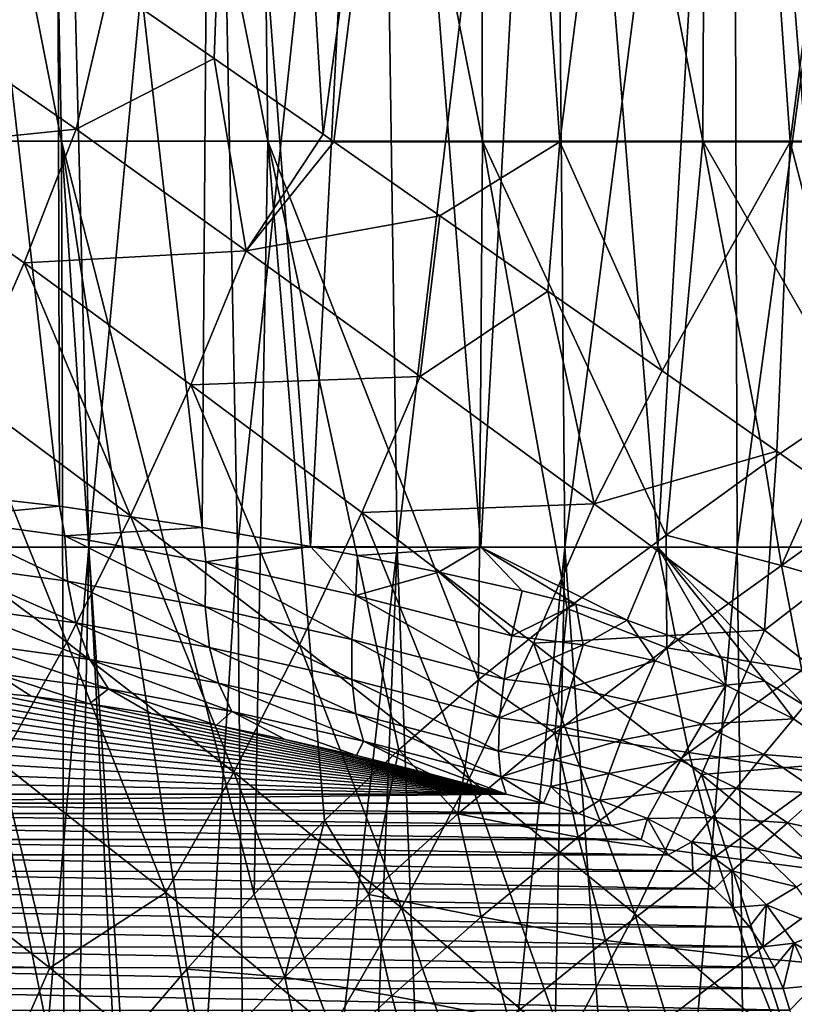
# Model space of a CAD drawing. Header units: metres. Extents: x 26 to 263, y -109 to 109.
# Tile 101 of 256: x 82.69 to 87.8, y -66.18 to -59.68. Entities that reach past the tile are written whole.
import ezdxf

# ---------------------------------------------------------------- set-up
doc = ezdxf.new("R2010")
doc.units = ezdxf.units.M
doc.layers.add('solid_500750', color=7, linetype='CONTINUOUS')

msp = doc.modelspace()

# ---------------------------------------------------------------- linework, layer by layer
at = {"layer": 'solid_500750'}
for points in [[(81.469872, -52.848808, 10.28983), (81.685074, -60.485119, 9.982583), (82.968597, -60.485119, 10.687152)], [(82.811028, -52.848808, 11.027134), (81.469872, -52.848808, 10.28983), (82.968597, -60.485119, 10.687152)], [(82.811028, -52.848808, 11.027134), (82.968597, -60.485119, 10.687152), (84.329422, -60.485119, 11.227516)], [(84.234009, -52.848808, 11.590532), (82.811028, -52.848808, 11.027134), (84.329422, -60.485119, 11.227516)], [(84.234009, -52.848808, -11.590532), (83.975739, -59.938225, -11.12903), (83.284454, -59.461136, -10.875771)], [(84.234009, -52.848808, -11.590532), (84.693504, -60.438457, -11.341998), (83.975739, -59.938225, -11.12903)], [(84.234009, -52.848808, -11.590532), (85.716385, -52.848808, -11.971142), (84.693504, -60.438457, -11.341998)], [(84.234009, -52.848808, 11.590532), (84.329422, -60.485119, 11.227516), (85.746651, -60.485119, 11.595372)], [(85.716385, -52.848808, 11.971142), (84.234009, -52.848808, 11.590532), (85.746651, -60.485119, 11.595372)], [(85.716385, -52.848808, -11.971142), (84.764893, -60.488472, -11.360511), (84.693504, -60.438457, -11.341998)], [(85.716385, -52.848808, -11.971142), (86.255463, -60.489216, -11.682593), (84.764893, -60.488472, -11.360511)], [(85.716385, -52.848808, -11.971142), (87.234772, -52.848808, -12.162959), (86.255463, -60.489216, -11.682593)], [(85.716385, -52.848808, 11.971142), (85.746651, -60.485119, 11.595372), (87.198494, -60.485119, 11.785068)], [(87.234772, -52.848808, 12.162959), (85.716385, -52.848808, 11.971142), (87.198494, -60.485119, 11.785068)], [(87.234772, -52.848808, -12.162959), (87.774696, -60.489216, -11.80998), (86.255463, -60.489216, -11.682593)], [(87.234772, -52.848808, 12.162959), (87.198494, -60.485119, 11.785068), (88.662659, -60.485119, 11.79369)], [(87.234772, -52.848808, -12.162959), (88.765228, -52.848808, -12.162959), (87.774696, -60.489216, -11.80998)], [(88.765228, -52.848808, 12.162959), (87.234772, -52.848808, 12.162959), (88.662659, -60.485119, 11.79369)], [(88.765228, -52.848808, -12.162959), (89.297684, -60.489216, -11.740632), (87.774696, -60.489216, -11.80998)], [(82.002197, -54.526569, 6.422081), (82.932533, -54.526569, 7.178966), (82.257256, -63.165283, 6.14898)], [(82.954025, -62.892796, -6.74374), (82.932533, -54.526569, -7.178966), (82.002197, -54.526569, -6.422081)], [(82.105919, -62.799793, -6.020959), (82.954025, -62.892796, -6.74374), (82.002197, -54.526569, -6.422081)], [(82.932533, -54.526569, 7.178966), (83.148026, -63.165283, 6.873679), (82.257256, -63.165283, 6.14898)], [(82.932533, -54.526569, 7.178966), (83.957268, -54.526569, 7.802121), (83.148026, -63.165283, 6.873679)], [(83.896812, -63.033592, -7.3502), (83.957268, -54.526569, -7.802121), (82.932533, -54.526569, -7.178966)], [(82.954025, -62.892796, -6.74374), (83.896812, -63.033592, -7.3502), (82.932533, -54.526569, -7.178966)], [(83.957268, -54.526569, 7.802121), (84.129189, -63.165283, 7.470334), (83.148026, -63.165283, 6.873679)], [(83.896812, -63.033592, -7.3502), (84.611473, -63.160679, -7.701267), (83.957268, -54.526569, -7.802121)], [(83.957268, -54.526569, 7.802121), (85.057312, -54.526569, 8.279937), (84.129189, -63.165283, 7.470334)], [(85.057312, -54.526569, -8.279937), (83.957268, -54.526569, -7.802121), (84.611473, -63.160679, -7.701267)], [(85.057312, -54.526569, 8.279937), (85.182449, -63.165283, 7.92783), (84.129189, -63.165283, 7.470334)], [(85.057312, -54.526569, -8.279937), (84.611473, -63.160679, -7.701267), (85.734932, -63.165283, -8.102997)], [(85.057312, -54.526569, 8.279937), (86.212166, -54.526569, 8.603513), (85.182449, -63.165283, 7.92783)], [(86.212166, -54.526569, -8.603513), (85.057312, -54.526569, -8.279937), (85.734932, -63.165283, -8.102997)], [(86.212166, -54.526569, 8.603513), (86.2882, -63.165283, 8.237646), (85.182449, -63.165283, 7.92783)], [(86.212166, -54.526569, -8.603513), (85.734932, -63.165283, -8.102997), (86.902809, -63.165283, -8.341778)], [(86.212166, -54.526569, 8.603513), (87.40033, -54.526569, 8.766823), (86.2882, -63.165283, 8.237646)], [(87.40033, -54.526569, -8.766823), (86.212166, -54.526569, -8.603513), (86.902809, -63.165283, -8.341778)], [(87.40033, -54.526569, 8.766823), (87.425835, -63.165283, 8.394011), (86.2882, -63.165283, 8.237646)], [(87.40033, -54.526569, -8.766823), (86.902809, -63.165283, -8.341778), (88.092705, -63.165283, -8.413115)], [(87.40033, -54.526569, 8.766823), (88.59967, -54.526569, 8.766823), (87.425835, -63.165283, 8.394011)], [(88.59967, -54.526569, -8.766823), (87.40033, -54.526569, -8.766823), (88.092705, -63.165283, -8.413115)], [(88.59967, -54.526569, 8.766823), (88.574165, -63.165283, 8.394011), (87.425835, -63.165283, 8.394011)], [(83.064453, -60.405891, -10.796962), (81.98336, -59.658012, -10.268069), (83.284454, -59.461136, -10.875771)], [(83.064453, -60.405891, -10.796962), (83.284454, -59.461136, -10.875771), (83.975739, -59.938225, -11.12903)], [(81.670906, -60.5485, -10.228869), (81.98336, -59.658012, -10.268069), (83.064453, -60.405891, -10.796962)], [(84.187126, -61.207775, -11.21034), (83.064453, -60.405891, -10.796962), (83.975739, -59.938225, -11.12903)], [(84.187126, -61.207775, -11.21034), (83.975739, -59.938225, -11.12903), (84.693504, -60.438457, -11.341998)], [(82.720497, -61.288593, -10.780541), (81.670906, -60.5485, -10.228869), (83.064453, -60.405891, -10.796962)], [(82.720497, -61.288593, -10.780541), (83.064453, -60.405891, -10.796962), (84.187126, -61.207775, -11.21034)], [(82.98465, -66.894409, 10.471313), (82.968597, -60.485119, 10.687152), (81.685074, -60.485119, 9.982583)], [(82.663574, -67.257324, 10.301973), (82.98465, -66.894409, 10.471313), (81.685074, -60.485119, 9.982583)], [(84.239906, -65.453751, 11.023202), (84.329422, -60.485119, 11.227516), (82.968597, -60.485119, 10.687152)], [(83.79406, -65.949257, 10.846847), (84.239906, -65.453751, 11.023202), (82.968597, -60.485119, 10.687152)], [(83.367538, -66.445877, 10.658002), (83.79406, -65.949257, 10.846847), (82.968597, -60.485119, 10.687152)], [(82.98465, -66.894409, 10.471313), (83.367538, -66.445877, 10.658002), (82.968597, -60.485119, 10.687152)], [(84.187126, -61.207775, -11.21034), (84.693504, -60.438457, -11.341998), (84.764893, -60.488472, -11.360511)], [(84.187126, -61.207775, -11.21034), (84.764893, -60.488472, -11.360511), (85.465157, -60.978264, -11.517468)], [(84.239906, -65.453751, 11.023202), (84.702988, -64.969231, 11.184441), (84.329422, -60.485119, 11.227516)], [(85.719658, -64.040634, 11.463014), (85.746651, -60.485119, 11.595372), (84.329422, -60.485119, 11.227516)], [(85.194748, -64.502182, 11.331694), (85.719658, -64.040634, 11.463014), (84.329422, -60.485119, 11.227516)], [(84.702988, -64.969231, 11.184441), (85.194748, -64.502182, 11.331694), (84.329422, -60.485119, 11.227516)], [(85.465157, -60.978264, -11.517468), (84.764893, -60.488472, -11.360511), (86.255463, -60.489216, -11.682593)], [(86.1763, -61.475033, -11.632317), (85.465157, -60.978264, -11.517468), (86.255463, -60.489216, -11.682593)], [(85.719658, -64.040634, 11.463014), (86.30397, -63.569359, 11.578779), (85.746651, -60.485119, 11.595372)], [(86.95723, -63.086185, 11.671499), (87.198494, -60.485119, 11.785068), (85.746651, -60.485119, 11.595372)], [(86.30397, -63.569359, 11.578779), (86.95723, -63.086185, 11.671499), (85.746651, -60.485119, 11.595372)], [(86.932091, -61.999973, -11.706704), (86.1763, -61.475033, -11.632317), (86.255463, -60.489216, -11.682593)], [(86.932091, -61.999973, -11.706704), (86.255463, -60.489216, -11.682593), (87.774696, -60.489216, -11.80998)], [(87.688591, -62.530632, -11.732577), (86.932091, -61.999973, -11.706704), (87.774696, -60.489216, -11.80998)], [(86.95723, -63.086185, 11.671499), (87.609734, -62.614574, 11.727339), (87.198494, -60.485119, 11.785068)], [(88.196907, -62.216885, 11.745973), (88.662659, -60.485119, 11.79369), (87.198494, -60.485119, 11.785068)], [(87.609734, -62.614574, 11.727339), (88.196907, -62.216885, 11.745973), (87.198494, -60.485119, 11.785068)], [(88.441757, -63.068321, -11.710249), (87.688591, -62.530632, -11.732577), (87.774696, -60.489216, -11.80998)], [(88.441757, -63.068321, -11.710249), (87.774696, -60.489216, -11.80998), (89.297684, -60.489216, -11.740632)], [(82.341515, -62.153416, -10.859298), (81.670906, -60.5485, -10.228869), (82.720497, -61.288593, -10.780541)], [(85.334023, -62.038078, -11.50666), (84.187126, -61.207775, -11.21034), (85.465157, -60.978264, -11.517468)], [(85.334023, -62.038078, -11.50666), (85.465157, -60.978264, -11.517468), (86.1763, -61.475033, -11.632317)], [(83.820419, -62.09235, -11.22517), (82.720497, -61.288593, -10.780541), (84.187126, -61.207775, -11.21034)], [(83.820419, -62.09235, -11.22517), (84.187126, -61.207775, -11.21034), (85.334023, -62.038078, -11.50666)], [(83.423958, -62.956814, -11.337716), (82.341515, -62.153416, -10.859298), (82.720497, -61.288593, -10.780541)], [(83.423958, -62.956814, -11.337716), (82.720497, -61.288593, -10.780541), (83.820419, -62.09235, -11.22517)], [(86.481667, -62.878159, -11.685562), (85.334023, -62.038078, -11.50666), (86.1763, -61.475033, -11.632317)], [(86.481667, -62.878159, -11.685562), (86.1763, -61.475033, -11.632317), (86.932091, -61.999973, -11.706704)], [(84.94989, -62.935577, -11.55752), (83.820419, -62.09235, -11.22517), (85.334023, -62.038078, -11.50666)], [(84.94989, -62.935577, -11.55752), (85.334023, -62.038078, -11.50666), (86.481667, -62.878159, -11.685562)], [(86.481667, -62.878159, -11.685562), (86.932091, -61.999973, -11.706704), (87.688591, -62.530632, -11.732577)], [(84.538757, -63.809517, -11.708461), (83.423958, -62.956814, -11.337716), (83.820419, -62.09235, -11.22517)], [(84.538757, -63.809517, -11.708461), (83.820419, -62.09235, -11.22517), (84.94989, -62.935577, -11.55752)], [(83.002655, -63.79073, -11.54659), (81.93219, -62.989899, -11.032256), (82.341515, -62.153416, -10.859298)], [(83.002655, -63.79073, -11.54659), (82.341515, -62.153416, -10.859298), (83.423958, -62.956814, -11.337716)], [(87.717682, -63.284454, 11.728251), (88.196907, -62.216885, 11.745973), (87.609734, -62.614574, 11.727339)], [(87.717682, -63.284454, 11.728251), (88.37336, -62.814457, 11.741612), (88.196907, -62.216885, 11.745973)], [(87.605431, -63.712963, -11.749586), (86.481667, -62.878159, -11.685562), (87.688591, -62.530632, -11.732577)], [(87.605431, -63.712963, -11.749586), (87.688591, -62.530632, -11.732577), (88.441757, -63.068321, -11.710249)], [(87.717682, -63.284454, 11.728251), (87.609734, -62.614574, 11.727339), (86.95723, -63.086185, 11.671499)], [(82.138405, -62.972744, -6.030865), (82.954025, -62.892796, -6.74374), (82.105919, -62.799793, -6.020959)], [(88.499557, -63.509979, 11.780853), (88.37336, -62.814457, 11.741612), (87.717682, -63.284454, 11.728251)], [(82.989372, -63.08852, -6.746572), (82.954025, -62.892796, -6.74374), (82.138405, -62.972744, -6.030865)], [(82.989372, -63.08852, -6.746572), (83.896812, -63.033592, -7.3502), (82.954025, -62.892796, -6.74374)], [(86.082779, -63.79874, -11.775154), (84.94989, -62.935577, -11.55752), (86.481667, -62.878159, -11.685562)], [(86.082779, -63.79874, -11.775154), (86.481667, -62.878159, -11.685562), (87.605431, -63.712963, -11.749586)], [(84.105759, -64.649376, -11.957624), (83.002655, -63.79073, -11.54659), (83.423958, -62.956814, -11.337716)], [(84.105759, -64.649376, -11.957624), (83.423958, -62.956814, -11.337716), (84.538757, -63.809517, -11.708461)], [(85.657608, -64.691406, -11.967349), (84.538757, -63.809517, -11.708461), (84.94989, -62.935577, -11.55752)], [(85.657608, -64.691406, -11.967349), (84.94989, -62.935577, -11.55752), (86.082779, -63.79874, -11.775154)], [(82.561394, -64.583641, -11.850398), (81.93219, -62.989899, -11.032256), (83.002655, -63.79073, -11.54659)], [(82.138405, -62.972744, -6.030865), (82.17588, -63.275318, -5.958218), (83.006577, -63.38834, -6.656874)], [(82.989372, -63.08852, -6.746572), (82.138405, -62.972744, -6.030865), (83.006577, -63.38834, -6.656874)], [(83.920334, -63.26009, -7.335778), (83.896812, -63.033592, -7.3502), (82.989372, -63.08852, -6.746572)], [(83.920334, -63.26009, -7.335778), (84.611473, -63.160679, -7.701267), (83.896812, -63.033592, -7.3502)], [(82.989372, -63.08852, -6.746572), (83.006577, -63.38834, -6.656874), (83.915741, -63.555893, -7.232275)], [(83.920334, -63.26009, -7.335778), (82.989372, -63.08852, -6.746572), (83.915741, -63.555893, -7.232275)], [(86.961845, -63.829113, 11.665283), (86.95723, -63.086185, 11.671499), (86.30397, -63.569359, 11.578779)], [(86.961845, -63.829113, 11.665283), (87.717682, -63.284454, 11.728251), (86.95723, -63.086185, 11.671499)], [(88.676964, -64.540596, -11.712665), (87.605431, -63.712963, -11.749586), (88.441757, -63.068321, -11.710249)], [(82.422783, -71.670265, 6.046621), (82.257256, -63.165283, 6.14898), (83.148026, -63.165283, 6.873679)], [(82.979759, -71.785507, 6.515219), (82.422783, -71.670265, 6.046621), (83.148026, -63.165283, 6.873679)], [(83.584572, -71.786682, 6.939497), (82.979759, -71.785507, 6.515219), (83.148026, -63.165283, 6.873679)], [(83.584572, -71.786682, 6.939497), (83.148026, -63.165283, 6.873679), (84.129189, -63.165283, 7.470334)], [(84.216835, -71.672516, 7.304394), (83.584572, -71.786682, 6.939497), (84.129189, -63.165283, 7.470334)], [(84.910545, -63.482533, -7.790056), (84.611473, -63.160679, -7.701267), (83.920334, -63.26009, -7.335778)], [(84.216835, -71.672516, 7.304394), (84.129189, -63.165283, 7.470334), (85.182449, -63.165283, 7.92783)], [(84.851967, -71.467651, 7.602958), (84.216835, -71.672516, 7.304394), (85.182449, -63.165283, 7.92783)], [(85.734932, -63.165283, -8.102997), (84.611473, -63.160679, -7.701267), (84.920082, -63.220192, -7.827721)], [(84.910545, -63.482533, -7.790056), (84.920082, -63.220192, -7.827721), (84.611473, -63.160679, -7.701267)], [(85.487236, -71.19516, 7.839845), (84.851967, -71.467651, 7.602958), (85.182449, -63.165283, 7.92783)], [(85.734932, -63.165283, -8.102997), (84.920082, -63.220192, -7.827721), (85.456871, -63.330261, -8.014478)], [(85.487236, -71.19516, 7.839845), (85.182449, -63.165283, 7.92783), (86.2882, -63.165283, 8.237646)], [(85.734932, -63.165283, -8.102997), (85.456871, -63.330261, -8.014478), (86.00724, -63.451591, -8.164743)], [(86.134743, -70.868965, 8.022638), (85.487236, -71.19516, 7.839845), (86.2882, -63.165283, 8.237646)], [(85.734932, -63.165283, -8.102997), (86.362389, -63.541416, -8.240417), (86.700844, -63.645901, -8.29718)], [(86.902809, -63.165283, -8.341778), (85.734932, -63.165283, -8.102997), (86.700844, -63.645901, -8.29718)], [(85.734932, -63.165283, -8.102997), (86.00724, -63.451591, -8.164743), (86.362389, -63.541416, -8.240417)], [(86.81002, -70.496864, 8.155372), (86.134743, -70.868965, 8.022638), (86.2882, -63.165283, 8.237646)], [(86.81002, -70.496864, 8.155372), (86.2882, -63.165283, 8.237646), (87.425835, -63.165283, 8.394011)], [(86.902809, -63.165283, -8.341778), (86.700844, -63.645901, -8.29718), (87.021568, -63.765045, -8.337341)], [(87.504539, -70.095207, 8.232536), (86.81002, -70.496864, 8.155372), (87.425835, -63.165283, 8.394011)], [(86.902809, -63.165283, -8.341778), (87.608543, -64.049568, -8.376681), (87.870163, -64.210426, -8.379968)], [(88.092705, -63.165283, -8.413115), (86.902809, -63.165283, -8.341778), (87.870163, -64.210426, -8.379968)], [(86.902809, -63.165283, -8.341778), (87.324638, -63.899979, -8.363165), (87.608543, -64.049568, -8.376681)], [(86.902809, -63.165283, -8.341778), (87.021568, -63.765045, -8.337341), (87.324638, -63.899979, -8.363165)], [(87.504539, -70.095207, 8.232536), (87.425835, -63.165283, 8.394011), (88.574165, -63.165283, 8.394011)], [(88.162834, -69.708733, 8.252638), (87.504539, -70.095207, 8.232536), (88.574165, -63.165283, 8.394011)], [(84.910545, -63.482533, -7.790056), (85.456871, -63.330261, -8.014478), (84.920082, -63.220192, -7.827721)], [(82.17588, -63.275318, -5.958218), (82.257202, -63.555061, -5.842621), (83.062294, -63.6646, -6.519731)], [(83.006577, -63.38834, -6.656874), (82.17588, -63.275318, -5.958218), (83.062294, -63.6646, -6.519731)], [(83.920334, -63.26009, -7.335778), (83.915741, -63.555893, -7.232275), (84.883255, -63.773239, -7.676132)], [(84.910545, -63.482533, -7.790056), (83.920334, -63.26009, -7.335778), (84.883255, -63.773239, -7.676132)], [(87.853638, -63.976887, 11.772229), (87.717682, -63.284454, 11.728251), (86.961845, -63.829113, 11.665283)], [(87.853638, -63.976887, 11.772229), (88.499557, -63.509979, 11.780853), (87.717682, -63.284454, 11.728251)], [(84.910545, -63.482533, -7.790056), (85.93882, -63.749928, -8.104914), (85.456871, -63.330261, -8.014478)], [(85.93882, -63.749928, -8.104914), (86.00724, -63.451591, -8.164743), (85.456871, -63.330261, -8.014478)], [(83.006577, -63.38834, -6.656874), (83.062294, -63.6646, -6.519731), (83.943901, -63.827076, -7.077685)], [(83.915741, -63.555893, -7.232275), (83.006577, -63.38834, -6.656874), (83.943901, -63.827076, -7.077685)], [(84.910545, -63.482533, -7.790056), (84.883255, -63.773239, -7.676132), (85.888535, -64.034653, -7.98391)], [(84.910545, -63.482533, -7.790056), (85.888535, -64.034653, -7.98391), (85.93882, -63.749928, -8.104914)], [(85.93882, -63.749928, -8.104914), (86.362389, -63.541416, -8.240417), (86.00724, -63.451591, -8.164743)], [(82.257202, -63.555061, -5.842621), (82.378822, -63.799763, -5.689121), (83.154076, -63.905243, -6.341128)], [(83.062294, -63.6646, -6.519731), (82.257202, -63.555061, -5.842621), (83.154076, -63.905243, -6.341128)], [(83.915741, -63.555893, -7.232275), (83.943901, -63.827076, -7.077685), (84.882729, -64.037979, -7.508371)], [(84.883255, -63.773239, -7.676132), (83.915741, -63.555893, -7.232275), (84.882729, -64.037979, -7.508371)], [(86.410461, -63.809772, -8.220662), (86.362389, -63.541416, -8.240417), (85.93882, -63.749928, -8.104914)], [(86.410461, -63.809772, -8.220662), (86.700844, -63.645901, -8.29718), (86.362389, -63.541416, -8.240417)], [(86.223381, -64.391617, 11.558375), (86.30397, -63.569359, 11.578779), (85.719658, -64.040634, 11.463014)], [(86.223381, -64.391617, 11.558375), (86.961845, -63.829113, 11.665283), (86.30397, -63.569359, 11.578779)], [(83.062294, -63.6646, -6.519731), (83.154076, -63.905243, -6.341128), (84.003586, -64.061806, -6.878757)], [(83.943901, -63.827076, -7.077685), (83.062294, -63.6646, -6.519731), (84.003586, -64.061806, -6.878757)], [(86.885391, -63.915333, -8.303412), (86.700844, -63.645901, -8.29718), (86.410461, -63.809772, -8.220662)], [(86.885391, -63.915333, -8.303412), (87.021568, -63.765045, -8.337341), (86.700844, -63.645901, -8.29718)], [(86.410461, -63.809772, -8.220662), (85.93882, -63.749928, -8.104914), (85.888535, -64.034653, -7.98391)], [(87.191818, -64.665665, -11.879148), (86.082779, -63.79874, -11.775154), (87.605431, -63.712963, -11.749586)], [(87.191818, -64.665665, -11.879148), (87.605431, -63.712963, -11.749586), (88.676964, -64.540596, -11.712665)], [(82.378822, -63.799763, -5.689121), (82.535439, -63.998734, -5.504422), (83.277924, -64.099762, -6.128865)], [(83.154076, -63.905243, -6.341128), (82.378822, -63.799763, -5.689121), (83.277924, -64.099762, -6.128865)], [(83.655952, -65.444588, -12.303147), (82.561394, -64.583641, -11.850398), (83.002655, -63.79073, -11.54659)], [(83.655952, -65.444588, -12.303147), (83.002655, -63.79073, -11.54659), (84.105759, -64.649376, -11.957624)], [(85.211487, -65.545425, -12.259774), (84.105759, -64.649376, -11.957624), (84.538757, -63.809517, -11.708461)], [(85.211487, -65.545425, -12.259774), (84.538757, -63.809517, -11.708461), (85.657608, -64.691406, -11.967349)], [(84.883255, -63.773239, -7.676132), (84.882729, -64.037979, -7.508371), (85.858955, -64.291832, -7.807216)], [(84.883255, -63.773239, -7.676132), (85.858955, -64.291832, -7.807216), (85.888535, -64.034653, -7.98391)], [(86.75116, -65.585442, -12.114264), (85.657608, -64.691406, -11.967349), (86.082779, -63.79874, -11.775154)], [(86.410461, -63.809772, -8.220662), (85.888535, -64.034653, -7.98391), (86.325943, -64.090958, -8.111023)], [(86.75116, -65.585442, -12.114264), (86.082779, -63.79874, -11.775154), (87.191818, -64.665665, -11.879148)], [(86.885391, -63.915333, -8.303412), (86.410461, -63.809772, -8.220662), (86.325943, -64.090958, -8.111023)], [(87.35218, -64.075371, -8.353109), (87.021568, -63.765045, -8.337341), (86.885391, -63.915333, -8.303412)], [(87.35218, -64.075371, -8.353109), (87.324638, -63.899979, -8.363165), (87.021568, -63.765045, -8.337341)], [(83.943901, -63.827076, -7.077685), (84.003586, -64.061806, -6.878757), (84.908989, -64.265205, -7.294099)], [(84.882729, -64.037979, -7.508371), (83.943901, -63.827076, -7.077685), (84.908989, -64.265205, -7.294099)], [(87.107498, -64.519806, 11.715676), (86.961845, -63.829113, 11.665283), (86.223381, -64.391617, 11.558375)], [(87.107498, -64.519806, 11.715676), (87.853638, -63.976887, 11.772229), (86.961845, -63.829113, 11.665283)], [(83.154076, -63.905243, -6.341128), (83.277924, -64.099762, -6.128865), (84.092186, -64.249825, -6.644176)], [(84.003586, -64.061806, -6.878757), (83.154076, -63.905243, -6.341128), (84.092186, -64.249825, -6.644176)], [(86.885391, -63.915333, -8.303412), (86.325943, -64.090958, -8.111023), (86.764679, -64.188004, -8.206903)], [(87.35218, -64.075371, -8.353109), (86.885391, -63.915333, -8.303412), (86.764679, -64.188004, -8.206903)], [(87.35218, -64.075371, -8.353109), (87.608543, -64.049568, -8.376681), (87.324638, -63.899979, -8.363165)], [(82.535439, -63.998734, -5.504422), (82.41291, -64.114693, -4.981135), (82.76844, -64.148529, -5.342865)], [(82.535439, -63.998734, -5.504422), (82.76844, -64.148529, -5.342865), (83.152199, -64.197533, -5.679492)], [(83.277924, -64.099762, -6.128865), (82.535439, -63.998734, -5.504422), (83.152199, -64.197533, -5.679492)], [(88.025833, -64.662773, 11.863576), (87.853638, -63.976887, 11.772229), (87.107498, -64.519806, 11.715676)], [(84.003586, -64.061806, -6.878757), (84.092186, -64.249825, -6.644176), (84.960899, -64.444992, -7.042671)], [(84.908989, -64.265205, -7.294099), (84.003586, -64.061806, -6.878757), (84.960899, -64.444992, -7.042671)], [(84.882729, -64.037979, -7.508371), (85.851364, -64.510231, -7.58255), (85.858955, -64.291832, -7.807216)], [(84.882729, -64.037979, -7.508371), (84.908989, -64.265205, -7.294099), (85.851364, -64.510231, -7.58255)], [(85.583107, -64.923714, 11.424092), (85.719658, -64.040634, 11.463014), (85.194748, -64.502182, 11.331694)], [(85.583107, -64.923714, 11.424092), (86.223381, -64.391617, 11.558375), (85.719658, -64.040634, 11.463014)], [(86.325943, -64.090958, -8.111023), (85.888535, -64.034653, -7.98391), (85.858955, -64.291832, -7.807216)], [(87.35218, -64.075371, -8.353109), (86.764679, -64.188004, -8.206903), (87.194435, -64.333519, -8.271221)], [(87.797241, -64.2967, -8.371814), (87.35218, -64.075371, -8.353109), (87.194435, -64.333519, -8.271221)], [(87.797241, -64.2967, -8.371814), (87.608543, -64.049568, -8.376681), (87.35218, -64.075371, -8.353109)], [(87.797241, -64.2967, -8.371814), (87.870163, -64.210426, -8.379968), (87.608543, -64.049568, -8.376681)], [(85.902435, -64.794647, -7.030554), (81.28537, -64.131233, -3.299486), (81.085289, -64.173218, -2.83254)], [(85.902435, -64.794647, -7.030554), (81.520187, -64.104256, -3.751226), (81.28537, -64.131233, -3.299486)], [(85.902435, -64.794647, -7.030554), (81.786339, -64.092506, -4.182025), (81.520187, -64.104256, -3.751226)], [(85.902435, -64.794647, -7.030554), (82.08477, -64.096024, -4.59307), (81.786339, -64.092506, -4.182025)], [(85.902435, -64.794647, -7.030554), (82.41291, -64.114693, -4.981135), (82.08477, -64.096024, -4.59307)], [(85.902435, -64.794647, -7.030554), (82.76844, -64.148529, -5.342865), (82.41291, -64.114693, -4.981135)], [(83.277924, -64.099762, -6.128865), (83.152199, -64.197533, -5.679492), (83.559517, -64.261292, -5.986046)], [(83.277924, -64.099762, -6.128865), (83.559517, -64.261292, -5.986046), (83.991264, -64.340042, -6.262832)], [(84.092186, -64.249825, -6.644176), (83.277924, -64.099762, -6.128865), (83.991264, -64.340042, -6.262832)], [(86.325943, -64.090958, -8.111023), (85.858955, -64.291832, -7.807216), (86.260284, -64.347672, -7.94365)], [(86.764679, -64.188004, -8.206903), (86.325943, -64.090958, -8.111023), (86.260284, -64.347672, -7.94365)], [(85.902435, -64.794647, -7.030554), (81.085289, -64.173218, -2.83254), (80.919853, -64.230392, -2.349553)], [(85.902435, -64.794647, -7.030554), (83.152199, -64.197533, -5.679492), (82.76844, -64.148529, -5.342865)], [(85.902435, -64.794647, -7.030554), (83.559517, -64.261292, -5.986046), (83.152199, -64.197533, -5.679492)], [(86.764679, -64.188004, -8.206903), (86.260284, -64.347672, -7.94365), (86.660797, -64.439178, -8.050867)], [(87.194435, -64.333519, -8.271221), (86.764679, -64.188004, -8.206903), (86.660797, -64.439178, -8.050867)], [(85.902435, -64.794647, -7.030554), (80.919853, -64.230392, -2.349553), (80.790092, -64.302361, -1.853689)], [(85.902435, -64.794647, -7.030554), (83.991264, -64.340042, -6.262832), (83.559517, -64.261292, -5.986046)], [(84.092186, -64.249825, -6.644176), (83.991264, -64.340042, -6.262832), (84.44445, -64.433228, -6.50795)], [(84.092186, -64.249825, -6.644176), (84.44445, -64.433228, -6.50795), (84.9133, -64.53994, -6.717048)], [(84.960899, -64.444992, -7.042671), (84.092186, -64.249825, -6.644176), (84.9133, -64.53994, -6.717048)], [(84.908989, -64.265205, -7.294099), (85.866089, -64.680336, -7.319722), (85.851364, -64.510231, -7.58255)], [(84.908989, -64.265205, -7.294099), (84.960899, -64.444992, -7.042671), (85.866089, -64.680336, -7.319722)], [(88.203316, -64.581154, -8.364969), (87.870163, -64.210426, -8.379968), (87.797241, -64.2967, -8.371814)], [(85.902435, -64.794647, -7.030554), (80.790092, -64.302361, -1.853689), (80.698608, -64.388496, -1.351351)], [(86.260284, -64.347672, -7.94365), (85.858955, -64.291832, -7.807216), (85.851364, -64.510231, -7.58255)], [(87.194435, -64.333519, -8.271221), (86.660797, -64.439178, -8.050867), (87.051384, -64.572975, -8.128317)], [(87.602989, -64.533546, -8.305511), (87.194435, -64.333519, -8.271221), (87.051384, -64.572975, -8.128317)], [(87.797241, -64.2967, -8.371814), (87.194435, -64.333519, -8.271221), (87.602989, -64.533546, -8.305511)], [(88.203316, -64.581154, -8.364969), (87.797241, -64.2967, -8.371814), (87.602989, -64.533546, -8.305511)], [(85.902435, -64.794647, -7.030554), (80.698608, -64.388496, -1.351351), (80.644783, -64.488937, -0.841056)], [(85.902435, -64.794647, -7.030554), (84.44445, -64.433228, -6.50795), (83.991264, -64.340042, -6.262832)], [(86.375885, -65.078796, 11.61561), (86.223381, -64.391617, 11.558375), (85.583107, -64.923714, 11.424092)], [(86.260284, -64.347672, -7.94365), (85.851364, -64.510231, -7.58255), (86.21637, -64.568703, -7.725854)], [(86.660797, -64.439178, -8.050867), (86.260284, -64.347672, -7.94365), (86.21637, -64.568703, -7.725854)], [(86.375885, -65.078796, 11.61561), (87.107498, -64.519806, 11.715676), (86.223381, -64.391617, 11.558375)], [(85.902435, -64.794647, -7.030554), (84.9133, -64.53994, -6.717048), (84.44445, -64.433228, -6.50795)], [(84.960899, -64.444992, -7.042671), (84.9133, -64.53994, -6.717048), (85.399139, -64.660385, -6.891135)], [(84.960899, -64.444992, -7.042671), (85.399139, -64.660385, -6.891135), (85.902435, -64.794647, -7.030554)], [(84.960899, -64.444992, -7.042671), (85.902435, -64.794647, -7.030554), (85.866089, -64.680336, -7.319722)], [(86.660797, -64.439178, -8.050867), (86.21637, -64.568703, -7.725854), (86.578278, -64.657898, -7.842121)], [(87.051384, -64.572975, -8.128317), (86.660797, -64.439178, -8.050867), (86.578278, -64.657898, -7.842121)], [(85.902435, -64.794647, -7.030554), (80.644783, -64.488937, -0.841056), (80.628418, -64.603737, -0.322298)], [(84.99527, -65.456825, 11.266956), (85.194748, -64.502182, 11.331694), (84.702988, -64.969231, 11.184441)], [(84.99527, -65.456825, 11.266956), (85.583107, -64.923714, 11.424092), (85.194748, -64.502182, 11.331694)], [(86.21637, -64.568703, -7.725854), (85.851364, -64.510231, -7.58255), (85.866089, -64.680336, -7.319722)], [(87.285873, -65.204178, 11.811879), (87.107498, -64.519806, 11.715676), (86.375885, -65.078796, 11.61561)], [(87.285873, -65.204178, 11.811879), (88.025833, -64.662773, 11.863576), (87.107498, -64.519806, 11.715676)], [(82.891037, -65.940323, -12.614576), (81.880272, -65.154602, -12.131293), (82.561394, -64.583641, -11.850398)], [(82.891037, -65.940323, -12.614576), (82.561394, -64.583641, -11.850398), (83.655952, -65.444588, -12.303147)], [(85.902435, -64.794647, -7.030554), (85.399139, -64.660385, -6.891135), (84.9133, -64.53994, -6.717048)], [(86.21637, -64.568703, -7.725854), (85.866089, -64.680336, -7.319722), (86.196106, -64.744415, -7.467145)], [(86.578278, -64.657898, -7.842121), (86.21637, -64.568703, -7.725854), (86.196106, -64.744415, -7.467145)], [(87.051384, -64.572975, -8.128317), (86.578278, -64.657898, -7.842121), (86.929276, -64.783295, -7.930639)], [(87.421371, -64.754265, -8.17701), (87.051384, -64.572975, -8.128317), (86.929276, -64.783295, -7.930639)], [(87.602989, -64.533546, -8.305511), (87.051384, -64.572975, -8.128317), (87.421371, -64.754265, -8.17701)], [(88.246117, -65.532784, -11.884103), (87.191818, -64.665665, -11.879148), (88.676964, -64.540596, -11.712665)], [(87.974937, -64.789734, -8.314329), (87.602989, -64.533546, -8.305511), (87.421371, -64.754265, -8.17701)], [(88.203316, -64.581154, -8.364969), (87.602989, -64.533546, -8.305511), (87.974937, -64.789734, -8.314329)], [(80.641876, -64.696335, 0.05806), (85.902435, -64.794647, -7.030554), (80.628418, -64.603737, -0.322298)], [(84.749672, -66.350014, -12.650061), (83.655952, -65.444588, -12.303147), (84.105759, -64.649376, -11.957624)], [(84.749672, -66.350014, -12.650061), (84.105759, -64.649376, -11.957624), (85.211487, -65.545425, -12.259774)], [(86.578278, -64.657898, -7.842121), (86.196106, -64.744415, -7.467145), (86.520729, -64.834625, -7.589779)], [(86.929276, -64.783295, -7.930639), (86.578278, -64.657898, -7.842121), (86.520729, -64.834625, -7.589779)], [(80.641876, -64.696335, 0.05806), (80.676033, -64.794647, 0.433523), (85.902435, -64.794647, -7.030554)], [(86.288986, -66.46125, -12.452021), (85.211487, -65.545425, -12.259774), (85.657608, -64.691406, -11.967349)], [(86.288986, -66.46125, -12.452021), (85.657608, -64.691406, -11.967349), (86.75116, -65.585442, -12.114264)], [(85.866089, -64.680336, -7.319722), (85.902435, -64.794647, -7.030554), (86.148636, -64.853264, -7.153284)], [(86.196106, -64.744415, -7.467145), (85.866089, -64.680336, -7.319722), (86.148636, -64.853264, -7.153284)], [(87.786705, -66.486511, -12.164641), (86.75116, -65.585442, -12.114264), (87.191818, -64.665665, -11.879148)], [(87.786705, -66.486511, -12.164641), (87.191818, -64.665665, -11.879148), (88.246117, -65.532784, -11.884103)], [(88.23996, -65.329033, 12.005228), (88.025833, -64.662773, 11.863576), (87.285873, -65.204178, 11.811879)], [(86.196106, -64.744415, -7.467145), (86.148636, -64.853264, -7.153284), (86.379448, -64.922409, -7.258245)], [(86.520729, -64.834625, -7.589779), (86.196106, -64.744415, -7.467145), (86.379448, -64.922409, -7.258245)], [(86.929276, -64.783295, -7.930639), (86.520729, -64.834625, -7.589779), (86.833443, -64.955299, -7.686819)], [(87.260315, -64.949234, -7.991924), (86.929276, -64.783295, -7.930639), (86.833443, -64.955299, -7.686819)], [(87.421371, -64.754265, -8.17701), (86.929276, -64.783295, -7.930639), (87.260315, -64.949234, -7.991924)], [(87.757385, -64.984558, -8.200587), (87.421371, -64.754265, -8.17701), (87.260315, -64.949234, -7.991924)], [(87.974937, -64.789734, -8.314329), (87.421371, -64.754265, -8.17701), (87.757385, -64.984558, -8.200587)], [(88.295258, -65.099419, -8.303807), (87.974937, -64.789734, -8.314329), (87.757385, -64.984558, -8.200587)], [(80.644844, -64.853615, 0.708182), (80.625137, -64.923134, 0.961935), (86.379448, -64.922409, -7.258245)], [(80.644844, -64.853615, 0.708182), (85.902435, -64.794647, -7.030554), (80.676033, -64.794647, 0.433523)], [(80.644844, -64.853615, 0.708182), (86.148636, -64.853264, -7.153284), (85.902435, -64.794647, -7.030554)], [(80.644844, -64.853615, 0.708182), (86.379448, -64.922409, -7.258245), (86.148636, -64.853264, -7.153284)], [(86.520729, -64.834625, -7.589779), (86.379448, -64.922409, -7.258245), (86.594101, -65.002251, -7.345806)], [(86.833443, -64.955299, -7.686819), (86.520729, -64.834625, -7.589779), (86.594101, -65.002251, -7.345806)], [(80.625137, -64.923134, 0.961935), (80.616302, -65.003357, 1.194172), (86.594101, -65.002251, -7.345806)], [(80.625137, -64.923134, 0.961935), (86.594101, -65.002251, -7.345806), (86.379448, -64.922409, -7.258245)], [(84.440521, -66.002396, 11.087273), (84.702988, -64.969231, 11.184441), (84.239906, -65.453751, 11.023202)], [(84.440521, -66.002396, 11.087273), (84.99527, -65.456825, 11.266956), (84.702988, -64.969231, 11.184441)], [(85.737946, -65.603821, 11.487139), (85.583107, -64.923714, 11.424092), (84.99527, -65.456825, 11.266956)], [(85.737946, -65.603821, 11.487139), (86.375885, -65.078796, 11.61561), (85.583107, -64.923714, 11.424092)], [(86.833443, -64.955299, -7.686819), (86.594101, -65.002251, -7.345806), (86.79174, -65.093315, -7.415498)], [(86.833443, -64.955299, -7.686819), (86.79174, -65.093315, -7.415498), (86.971581, -65.194229, -7.470896)], [(87.260315, -64.949234, -7.991924), (86.833443, -64.955299, -7.686819), (87.126839, -65.109947, -7.758336)], [(87.126839, -65.109947, -7.758336), (86.833443, -64.955299, -7.686819), (86.971581, -65.194229, -7.470896)], [(87.560143, -65.157112, -8.028714), (87.260315, -64.949234, -7.991924), (87.126839, -65.109947, -7.758336)], [(87.757385, -64.984558, -8.200587), (87.260315, -64.949234, -7.991924), (87.560143, -65.157112, -8.028714)], [(88.046364, -65.261703, -8.20413), (87.757385, -64.984558, -8.200587), (87.560143, -65.157112, -8.028714)], [(88.295258, -65.099419, -8.303807), (87.757385, -64.984558, -8.200587), (88.046364, -65.261703, -8.20413)], [(80.616302, -65.003357, 1.194172), (86.79174, -65.093315, -7.415498), (86.594101, -65.002251, -7.345806)], [(80.616302, -65.003357, 1.194172), (80.618538, -65.094772, 1.403883), (86.79174, -65.093315, -7.415498)], [(80.618538, -65.094772, 1.403883), (86.971581, -65.194229, -7.470896), (86.79174, -65.093315, -7.415498)], [(80.618538, -65.094772, 1.403883), (80.628128, -65.195969, 1.591715), (86.971581, -65.194229, -7.470896)], [(86.557442, -65.75972, 11.716453), (86.375885, -65.078796, 11.61561), (85.737946, -65.603821, 11.487139)], [(86.557442, -65.75972, 11.716453), (87.285873, -65.204178, 11.811879), (86.375885, -65.078796, 11.61561)], [(87.126839, -65.109947, -7.758336), (86.971581, -65.194229, -7.470896), (87.132866, -65.303207, -7.514649)], [(87.391823, -65.299873, -7.806212), (87.126839, -65.109947, -7.758336), (87.132866, -65.303207, -7.514649)], [(87.560143, -65.157112, -8.028714), (87.126839, -65.109947, -7.758336), (87.391823, -65.299873, -7.806212)], [(81.503578, -65.905991, -12.655676), (81.880272, -65.154602, -12.131293), (82.891037, -65.940323, -12.614576)], [(87.817764, -65.405396, -8.045036), (87.560143, -65.157112, -8.028714), (87.391823, -65.299873, -7.806212)], [(88.046364, -65.261703, -8.20413), (87.560143, -65.157112, -8.028714), (87.817764, -65.405396, -8.045036)], [(80.628128, -65.195969, 1.591715), (87.132866, -65.303207, -7.514649), (86.971581, -65.194229, -7.470896)], [(80.628128, -65.195969, 1.591715), (80.642242, -65.305153, 1.758008), (87.132866, -65.303207, -7.514649)], [(87.502571, -65.869507, 11.956711), (87.285873, -65.204178, 11.811879), (86.557442, -65.75972, 11.716453)], [(87.502571, -65.869507, 11.956711), (88.23996, -65.329033, 12.005228), (87.285873, -65.204178, 11.811879)], [(80.642242, -65.305153, 1.758008), (87.275002, -65.42012, -7.54599), (87.132866, -65.303207, -7.514649)], [(80.642242, -65.305153, 1.758008), (80.661453, -65.422157, 1.901902), (87.275002, -65.42012, -7.54599)], [(87.391823, -65.299873, -7.806212), (87.132866, -65.303207, -7.514649), (87.275002, -65.42012, -7.54599)], [(87.391823, -65.299873, -7.806212), (87.275002, -65.42012, -7.54599), (87.399567, -65.543243, -7.569417)], [(87.619431, -65.524216, -7.833473), (87.391823, -65.299873, -7.806212), (87.399567, -65.543243, -7.569417)], [(87.817764, -65.405396, -8.045036), (87.391823, -65.299873, -7.806212), (87.619431, -65.524216, -7.833473)], [(88.497589, -65.963287, 12.196374), (88.23996, -65.329033, 12.005228), (87.502571, -65.869507, 11.956711)], [(80.661453, -65.422157, 1.901902), (87.399567, -65.543243, -7.569417), (87.275002, -65.42012, -7.54599)], [(80.661453, -65.422157, 1.901902), (80.682068, -65.545319, 2.02656), (87.399567, -65.543243, -7.569417)], [(88.023743, -65.688782, -8.046735), (87.817764, -65.405396, -8.045036), (87.619431, -65.524216, -7.833473)], [(83.903969, -66.774452, -13.010599), (82.891037, -65.940323, -12.614576), (83.655952, -65.444588, -12.303147)], [(83.903969, -66.774452, -13.010599), (83.655952, -65.444588, -12.303147), (84.749672, -66.350014, -12.650061)], [(84.440521, -66.002396, 11.087273), (84.239906, -65.453751, 11.023202), (83.79406, -65.949257, 10.846847)], [(85.14698, -66.126183, 11.334136), (84.99527, -65.456825, 11.266956), (84.440521, -66.002396, 11.087273)], [(85.14698, -66.126183, 11.334136), (85.737946, -65.603821, 11.487139), (84.99527, -65.456825, 11.266956)], [(80.682068, -65.545319, 2.02656), (87.506424, -65.671127, -7.585841), (87.399567, -65.543243, -7.569417)], [(80.682068, -65.545319, 2.02656), (80.703171, -65.673203, 2.132241), (87.506424, -65.671127, -7.585841)], [(85.810753, -67.282013, -12.889522), (84.749672, -66.350014, -12.650061), (85.211487, -65.545425, -12.259774)], [(85.810753, -67.282013, -12.889522), (85.211487, -65.545425, -12.259774), (86.288986, -66.46125, -12.452021)], [(87.619431, -65.524216, -7.833473), (87.399567, -65.543243, -7.569417), (87.506424, -65.671127, -7.585841)], [(87.619431, -65.524216, -7.833473), (87.506424, -65.671127, -7.585841), (87.595924, -65.803329, -7.595497)], [(87.801727, -65.779053, -7.8448), (87.619431, -65.524216, -7.833473), (87.595924, -65.803329, -7.595497)], [(88.023743, -65.688782, -8.046735), (87.619431, -65.524216, -7.833473), (87.801727, -65.779053, -7.8448)], [(88.731277, -67.392548, -12.137958), (87.786705, -66.486511, -12.164641), (88.246117, -65.532784, -11.884103)], [(85.91832, -66.277634, 11.591149), (85.737946, -65.603821, 11.487139), (85.14698, -66.126183, 11.334136)], [(85.91832, -66.277634, 11.591149), (86.557442, -65.75972, 11.716453), (85.737946, -65.603821, 11.487139)], [(87.30452, -67.39035, -12.550798), (86.288986, -66.46125, -12.452021), (86.75116, -65.585442, -12.114264)], [(87.30452, -67.39035, -12.550798), (86.75116, -65.585442, -12.114264), (87.786705, -66.486511, -12.164641)], [(80.703171, -65.673203, 2.132241), (87.595924, -65.803329, -7.595497), (87.506424, -65.671127, -7.585841)], [(80.703171, -65.673203, 2.132241), (80.724678, -65.805359, 2.219312), (87.595924, -65.803329, -7.595497)], [(88.171463, -65.999443, -8.039716), (88.023743, -65.688782, -8.046735), (87.801727, -65.779053, -7.8448)], [(86.773514, -66.422081, 11.863622), (86.557442, -65.75972, 11.716453), (85.91832, -66.277634, 11.591149)], [(86.773514, -66.422081, 11.863622), (87.502571, -65.869507, 11.956711), (86.557442, -65.75972, 11.716453)], [(80.724678, -65.805359, 2.219312), (87.670486, -65.939308, -7.601831), (87.595924, -65.803329, -7.595497)], [(80.724678, -65.805359, 2.219312), (80.744186, -65.941261, 2.291236), (87.670486, -65.939308, -7.601831)], [(87.801727, -65.779053, -7.8448), (87.595924, -65.803329, -7.595497), (87.670486, -65.939308, -7.601831)], [(87.801727, -65.779053, -7.8448), (87.670486, -65.939308, -7.601831), (87.72953, -66.078163, -7.604294)], [(87.932877, -66.058159, -7.84516), (87.801727, -65.779053, -7.8448), (87.72953, -66.078163, -7.604294)], [(88.171463, -65.999443, -8.039716), (87.801727, -65.779053, -7.8448), (87.932877, -66.058159, -7.84516)], [(87.759239, -66.503761, 12.149351), (87.502571, -65.869507, 11.956711), (86.773514, -66.422081, 11.863622)], [(87.759239, -66.503761, 12.149351), (88.497589, -65.963287, 12.196374), (87.502571, -65.869507, 11.956711)], [(80.744186, -65.941261, 2.291236), (87.72953, -66.078163, -7.604294), (87.670486, -65.939308, -7.601831)], [(80.744186, -65.941261, 2.291236), (80.762032, -66.080048, 2.347307), (87.72953, -66.078163, -7.604294)], [(82.544952, -66.715508, -13.185067), (81.503578, -65.905991, -12.655676), (82.891037, -65.940323, -12.614576)], [(82.544952, -66.715508, -13.185067), (82.891037, -65.940323, -12.614576), (83.903969, -66.774452, -13.010599)], [(83.905022, -66.562767, 10.884203), (83.79406, -65.949257, 10.846847), (83.367538, -66.445877, 10.658002)], [(83.905022, -66.562767, 10.884203), (84.440521, -66.002396, 11.087273), (83.79406, -65.949257, 10.846847)], [(84.582741, -66.657188, 11.15602), (84.440521, -66.002396, 11.087273), (83.905022, -66.562767, 10.884203)], [(84.582741, -66.657188, 11.15602), (85.14698, -66.126183, 11.334136), (84.440521, -66.002396, 11.087273)], [(88.796303, -66.553802, 12.432545), (88.497589, -65.963287, 12.196374), (87.759239, -66.503761, 12.149351)], [(80.762032, -66.080048, 2.347307), (87.773804, -66.219238, -7.603927), (87.72953, -66.078163, -7.604294)], [(80.762032, -66.080048, 2.347307), (80.777451, -66.220947, 2.388548), (87.773804, -66.219238, -7.603927)], [(87.932877, -66.058159, -7.84516), (87.72953, -66.078163, -7.604294), (87.773804, -66.219238, -7.603927)], [(87.932877, -66.058159, -7.84516), (87.773804, -66.219238, -7.603927), (87.804428, -66.361946, -7.602311)], [(85.320885, -66.789131, 11.439263), (85.14698, -66.126183, 11.334136), (84.582741, -66.657188, 11.15602)], [(85.320885, -66.789131, 11.439263), (85.91832, -66.277634, 11.591149), (85.14698, -66.126183, 11.334136)]]:
    msp.add_3dface(points, dxfattribs=at)

doc.saveas('drawing.dxf')
